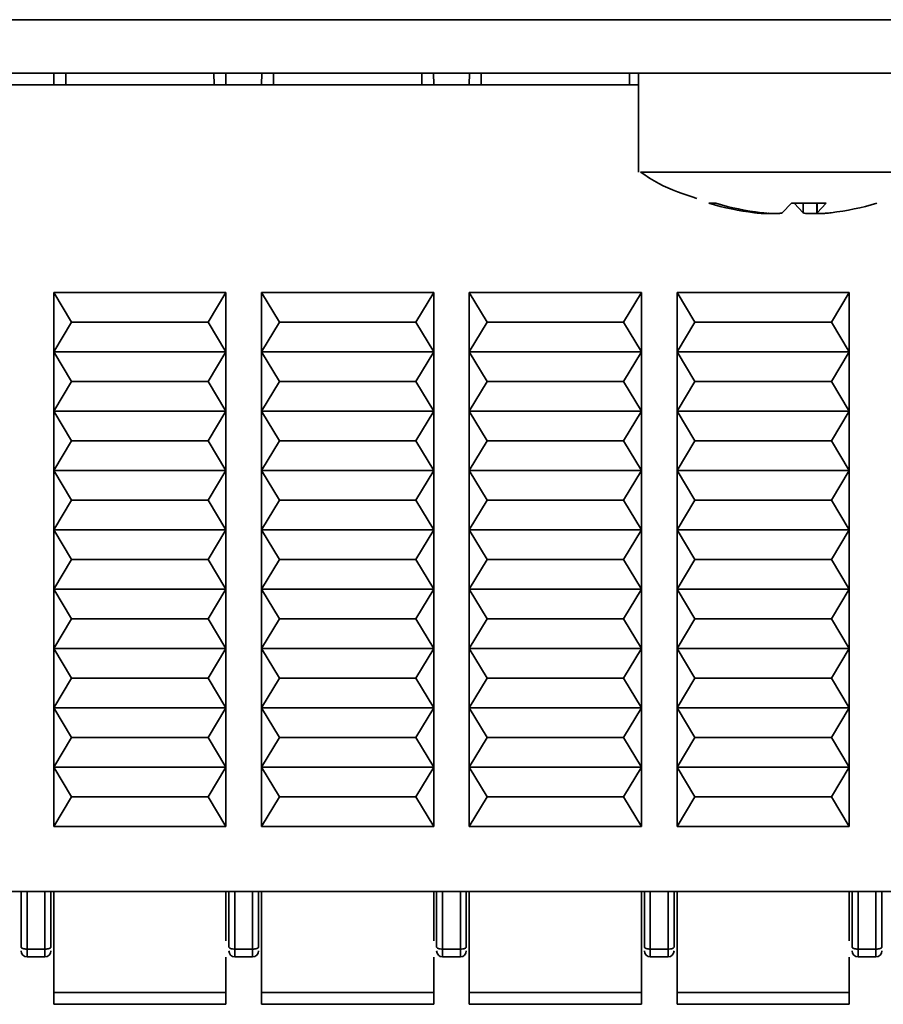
# Model space of a CAD drawing. Header units: millimetres. Extents: x 0 to 420, y 0 to 297.
# Tile 11 of 119: x 145.44 to 152.72, y 105.14 to 113.44. Entities that reach past the tile are written whole.
import ezdxf

# ---------------------------------------------------------------- set-up
doc = ezdxf.new("R2010")
doc.units = ezdxf.units.MM
doc.linetypes.add('CENTERX2', pattern=[20.32, 12.7, -2.54, 2.54, -2.54])

msp = doc.modelspace()

# ---------------------------------------------------------------- linework, layer by layer
at = {"color": 7, "linetype": 'Continuous', "lineweight": 35}
for p, q in [((92.3066, 113.4422), (206.9816, 113.4422)), ((206.9816, 112.9922), (92.3066, 112.9922)), ((145.7325, 112.9922), (145.7314, 112.8922)), ((147.1815, 112.8922), (147.1805, 112.9922)), ((147.4825, 112.9922), (147.4814, 112.8922)), ((148.9315, 112.8922), (148.9305, 112.9922)), ((149.2325, 112.9922), (149.2314, 112.8922)), ((150.6565, 112.9922), (150.6565, 112.1568)), ((136.8243, 112.8922), (150.6565, 112.8922)), ((150.6817, 112.1568), (150.6745, 112.1568)), ((151.3082, 111.8943), (151.2495, 111.8943)), ((151.8682, 111.8148), (151.9448, 111.8943)), ((152.239, 111.8943), (151.9448, 111.8943)), ((151.9448, 111.8943), (151.9683, 111.8943)), ((152.0449, 111.8148), (151.9683, 111.8943)), ((152.1595, 111.8943), (152.1595, 111.8117)), ((152.239, 111.8943), (152.1624, 111.8148)), ((145.8815, 110.8922), (145.7315, 111.1422)), ((145.7315, 111.1422), (147.1815, 111.1422)), ((145.7315, 110.6422), (145.7315, 111.1422)), ((147.1815, 111.1422), (147.0315, 110.8922)), ((147.1815, 111.1422), (147.1815, 110.6422)), ((147.6315, 110.8922), (147.4815, 111.1422)), ((147.4815, 111.1422), (148.9315, 111.1422)), ((147.4815, 110.6422), (147.4815, 111.1422)), ((148.9315, 111.1422), (148.7815, 110.8922)), ((148.9315, 111.1422), (148.9315, 110.6422)), ((149.2315, 110.6422), (149.2315, 111.1422)), ((149.3815, 110.8922), (149.2315, 111.1422)), ((149.2315, 111.1422), (150.6815, 111.1422)), ((150.6815, 111.1422), (150.5315, 110.8922)), ((150.6815, 111.1422), (150.6815, 110.6422)), ((150.9815, 110.6422), (150.9815, 111.1422)), ((151.1315, 110.8922), (150.9815, 111.1422)), ((150.9815, 111.1422), (152.4315, 111.1422)), ((152.4315, 111.1422), (152.2815, 110.8922)), ((152.4315, 111.1422), (152.4315, 110.6422)), ((145.7315, 110.6422), (145.8815, 110.8922)), ((147.0315, 110.8922), (145.8815, 110.8922)), ((147.0315, 110.8922), (147.1815, 110.6422)), ((147.4815, 110.6422), (147.6315, 110.8922)), ((148.7815, 110.8922), (147.6315, 110.8922)), ((148.7815, 110.8922), (148.9315, 110.6422)), ((149.2315, 110.6422), (149.3815, 110.8922)), ((150.5315, 110.8922), (149.3815, 110.8922)), ((150.5315, 110.8922), (150.6815, 110.6422)), ((150.9815, 110.6422), (151.1315, 110.8922)), ((152.2815, 110.8922), (151.1315, 110.8922)), ((152.2815, 110.8922), (152.4315, 110.6422)), ((145.7315, 110.1422), (145.7315, 110.6422)), ((145.8815, 110.3922), (145.7315, 110.6422)), ((147.1815, 110.6422), (145.7315, 110.6422)), ((147.1815, 110.6422), (147.0315, 110.3922)), ((147.1815, 110.6422), (147.1815, 110.1422)), ((148.9315, 110.6422), (147.4815, 110.6422)), ((147.6315, 110.3922), (147.4815, 110.6422)), ((147.4815, 110.1422), (147.4815, 110.6422)), ((148.9315, 110.6422), (148.7815, 110.3922)), ((148.9315, 110.6422), (148.9315, 110.1422)), ((149.2315, 110.6422), (150.6815, 110.6422)), ((149.2315, 110.1422), (149.2315, 110.6422)), ((149.3815, 110.3922), (149.2315, 110.6422)), ((150.6815, 110.6422), (150.5315, 110.3922)), ((150.6815, 110.6422), (150.6815, 110.1422)), ((150.9815, 110.6422), (152.4315, 110.6422)), ((151.1315, 110.3922), (150.9815, 110.6422)), ((150.9815, 110.1422), (150.9815, 110.6422)), ((152.4315, 110.6422), (152.2815, 110.3922)), ((152.4315, 110.6422), (152.4315, 110.1422)), ((145.7315, 110.1422), (145.8815, 110.3922)), ((147.0315, 110.3922), (145.8815, 110.3922)), ((147.0315, 110.3922), (147.1815, 110.1422)), ((147.4815, 110.1422), (147.6315, 110.3922)), ((148.7815, 110.3922), (147.6315, 110.3922)), ((148.7815, 110.3922), (148.9315, 110.1422)), ((149.2315, 110.1422), (149.3815, 110.3922)), ((149.3815, 110.3922), (150.5315, 110.3922)), ((150.5315, 110.3922), (150.6815, 110.1422)), ((150.9815, 110.1422), (151.1315, 110.3922)), ((151.1315, 110.3922), (152.2815, 110.3922)), ((152.2815, 110.3922), (152.4315, 110.1422)), ((145.7315, 109.6422), (145.7315, 110.1422)), ((145.8815, 109.8922), (145.7315, 110.1422)), ((147.1815, 110.1422), (145.7315, 110.1422)), ((147.1815, 110.1422), (147.0315, 109.8922)), ((147.1815, 110.1422), (147.1815, 109.6422)), ((147.4815, 109.6422), (147.4815, 110.1422)), ((147.6315, 109.8922), (147.4815, 110.1422)), ((148.9315, 110.1422), (147.4815, 110.1422)), ((148.9315, 110.1422), (148.7815, 109.8922)), ((148.9315, 110.1422), (148.9315, 109.6422)), ((149.2315, 109.6422), (149.2315, 110.1422)), ((149.3815, 109.8922), (149.2315, 110.1422)), ((149.2315, 110.1422), (150.6815, 110.1422)), ((150.6815, 110.1422), (150.5315, 109.8922)), ((150.6815, 110.1422), (150.6815, 109.6422)), ((151.1315, 109.8922), (150.9815, 110.1422)), ((150.9815, 110.1422), (152.4315, 110.1422)), ((150.9815, 109.6422), (150.9815, 110.1422)), ((152.4315, 110.1422), (152.2815, 109.8922)), ((152.4315, 110.1422), (152.4315, 109.6422)), ((145.7315, 109.6422), (145.8815, 109.8922)), ((147.0315, 109.8922), (145.8815, 109.8922)), ((147.0315, 109.8922), (147.1815, 109.6422)), ((147.4815, 109.6422), (147.6315, 109.8922)), ((148.7815, 109.8922), (147.6315, 109.8922)), ((148.7815, 109.8922), (148.9315, 109.6422)), ((149.2315, 109.6422), (149.3815, 109.8922)), ((150.5315, 109.8922), (149.3815, 109.8922)), ((150.5315, 109.8922), (150.6815, 109.6422)), ((150.9815, 109.6422), (151.1315, 109.8922)), ((151.1315, 109.8922), (152.2815, 109.8922)), ((152.2815, 109.8922), (152.4315, 109.6422)), ((145.7315, 109.1422), (145.7315, 109.6422)), ((145.8815, 109.3922), (145.7315, 109.6422)), ((147.1815, 109.6422), (145.7315, 109.6422)), ((147.1815, 109.6422), (147.0315, 109.3922)), ((147.1815, 109.6422), (147.1815, 109.1422)), ((147.4815, 109.1422), (147.4815, 109.6422)), ((147.6315, 109.3922), (147.4815, 109.6422)), ((148.9315, 109.6422), (147.4815, 109.6422)), ((148.9315, 109.6422), (148.7815, 109.3922)), ((148.9315, 109.6422), (148.9315, 109.1422)), ((149.2315, 109.1422), (149.2315, 109.6422)), ((149.3815, 109.3922), (149.2315, 109.6422)), ((150.6815, 109.6422), (149.2315, 109.6422)), ((150.6815, 109.6422), (150.5315, 109.3922)), ((150.6815, 109.6422), (150.6815, 109.1422)), ((151.1315, 109.3922), (150.9815, 109.6422)), ((150.9815, 109.6422), (152.4315, 109.6422)), ((150.9815, 109.1422), (150.9815, 109.6422)), ((152.4315, 109.6422), (152.2815, 109.3922)), ((152.4315, 109.6422), (152.4315, 109.1422)), ((145.7315, 109.1422), (145.8815, 109.3922)), ((147.0315, 109.3922), (145.8815, 109.3922)), ((147.0315, 109.3922), (147.1815, 109.1422)), ((147.4815, 109.1422), (147.6315, 109.3922)), ((148.7815, 109.3922), (147.6315, 109.3922)), ((148.7815, 109.3922), (148.9315, 109.1422)), ((149.2315, 109.1422), (149.3815, 109.3922)), ((150.5315, 109.3922), (149.3815, 109.3922)), ((150.5315, 109.3922), (150.6815, 109.1422)), ((150.9815, 109.1422), (151.1315, 109.3922)), ((152.2815, 109.3922), (151.1315, 109.3922)), ((152.2815, 109.3922), (152.4315, 109.1422)), ((145.8815, 108.8922), (145.7315, 109.1422)), ((147.1815, 109.1422), (145.7315, 109.1422)), ((145.7315, 108.6422), (145.7315, 109.1422)), ((147.1815, 109.1422), (147.0315, 108.8922)), ((147.1815, 109.1422), (147.1815, 108.6422)), ((147.6315, 108.8922), (147.4815, 109.1422)), ((148.9315, 109.1422), (147.4815, 109.1422)), ((147.4815, 108.6422), (147.4815, 109.1422)), ((148.9315, 109.1422), (148.7815, 108.8922)), ((148.9315, 109.1422), (148.9315, 108.6422)), ((149.3815, 108.8922), (149.2315, 109.1422)), ((150.6815, 109.1422), (149.2315, 109.1422)), ((149.2315, 108.6422), (149.2315, 109.1422)), ((150.6815, 109.1422), (150.5315, 108.8922)), ((150.6815, 109.1422), (150.6815, 108.6422)), ((151.1315, 108.8922), (150.9815, 109.1422)), ((152.4315, 109.1422), (150.9815, 109.1422)), ((150.9815, 108.6422), (150.9815, 109.1422)), ((152.4315, 109.1422), (152.2815, 108.8922)), ((152.4315, 109.1422), (152.4315, 108.6422)), ((145.7315, 108.6422), (145.8815, 108.8922)), ((147.0315, 108.8922), (145.8815, 108.8922)), ((147.0315, 108.8922), (147.1815, 108.6422)), ((147.4815, 108.6422), (147.6315, 108.8922)), ((148.7815, 108.8922), (147.6315, 108.8922)), ((148.7815, 108.8922), (148.9315, 108.6422)), ((149.2315, 108.6422), (149.3815, 108.8922)), ((150.5315, 108.8922), (149.3815, 108.8922)), ((150.5315, 108.8922), (150.6815, 108.6422)), ((150.9815, 108.6422), (151.1315, 108.8922)), ((152.2815, 108.8922), (151.1315, 108.8922)), ((152.2815, 108.8922), (152.4315, 108.6422)), ((145.8815, 108.3922), (145.7315, 108.6422)), ((147.1815, 108.6422), (145.7315, 108.6422)), ((145.7315, 108.1422), (145.7315, 108.6422)), ((147.1815, 108.6422), (147.0315, 108.3922)), ((147.1815, 108.6422), (147.1815, 108.1422)), ((147.6315, 108.3922), (147.4815, 108.6422)), ((148.9315, 108.6422), (147.4815, 108.6422)), ((147.4815, 108.1422), (147.4815, 108.6422)), ((148.9315, 108.6422), (148.7815, 108.3922)), ((148.9315, 108.6422), (148.9315, 108.1422)), ((149.2315, 108.1422), (149.2315, 108.6422)), ((149.3815, 108.3922), (149.2315, 108.6422)), ((150.6815, 108.6422), (149.2315, 108.6422)), ((150.6815, 108.6422), (150.5315, 108.3922)), ((150.6815, 108.6422), (150.6815, 108.1422)), ((150.9815, 108.1422), (150.9815, 108.6422)), ((151.1315, 108.3922), (150.9815, 108.6422)), ((152.4315, 108.6422), (150.9815, 108.6422)), ((152.4315, 108.6422), (152.2815, 108.3922)), ((152.4315, 108.6422), (152.4315, 108.1422)), ((145.7315, 108.1422), (145.8815, 108.3922)), ((147.0315, 108.3922), (145.8815, 108.3922)), ((147.0315, 108.3922), (147.1815, 108.1422)), ((147.4815, 108.1422), (147.6315, 108.3922)), ((148.7815, 108.3922), (147.6315, 108.3922)), ((148.7815, 108.3922), (148.9315, 108.1422)), ((149.2315, 108.1422), (149.3815, 108.3922)), ((150.5315, 108.3922), (149.3815, 108.3922)), ((150.5315, 108.3922), (150.6815, 108.1422)), ((150.9815, 108.1422), (151.1315, 108.3922)), ((152.2815, 108.3922), (151.1315, 108.3922)), ((152.2815, 108.3922), (152.4315, 108.1422)), ((145.7315, 107.6422), (145.7315, 108.1422)), ((145.8815, 107.8922), (145.7315, 108.1422)), ((147.1815, 108.1422), (145.7315, 108.1422)), ((147.1815, 108.1422), (147.0315, 107.8922)), ((147.1815, 108.1422), (147.1815, 107.6422)), ((147.6315, 107.8922), (147.4815, 108.1422)), ((148.9315, 108.1422), (147.4815, 108.1422)), ((147.4815, 107.6422), (147.4815, 108.1422)), ((148.9315, 108.1422), (148.7815, 107.8922)), ((148.9315, 108.1422), (148.9315, 107.6422)), ((149.2315, 107.6422), (149.2315, 108.1422)), ((149.3815, 107.8922), (149.2315, 108.1422)), ((150.6815, 108.1422), (149.2315, 108.1422)), ((150.6815, 108.1422), (150.5315, 107.8922)), ((150.6815, 108.1422), (150.6815, 107.6422)), ((150.9815, 107.6422), (150.9815, 108.1422)), ((151.1315, 107.8922), (150.9815, 108.1422)), ((152.4315, 108.1422), (150.9815, 108.1422)), ((152.4315, 108.1422), (152.2815, 107.8922)), ((152.4315, 108.1422), (152.4315, 107.6422)), ((145.7315, 107.6422), (145.8815, 107.8922)), ((147.0315, 107.8922), (145.8815, 107.8922)), ((147.0315, 107.8922), (147.1815, 107.6422)), ((147.4815, 107.6422), (147.6315, 107.8922)), ((148.7815, 107.8922), (147.6315, 107.8922)), ((148.7815, 107.8922), (148.9315, 107.6422)), ((149.2315, 107.6422), (149.3815, 107.8922)), ((150.5315, 107.8922), (149.3815, 107.8922)), ((150.5315, 107.8922), (150.6815, 107.6422)), ((150.9815, 107.6422), (151.1315, 107.8922)), ((152.2815, 107.8922), (151.1315, 107.8922)), ((152.2815, 107.8922), (152.4315, 107.6422)), ((145.8815, 107.3922), (145.7315, 107.6422)), ((147.1815, 107.6422), (145.7315, 107.6422)), ((145.7315, 107.1422), (145.7315, 107.6422)), ((147.1815, 107.6422), (147.0315, 107.3922)), ((147.1815, 107.6422), (147.1815, 107.1422)), ((147.4815, 107.1422), (147.4815, 107.6422)), ((147.6315, 107.3922), (147.4815, 107.6422)), ((148.9315, 107.6422), (147.4815, 107.6422)), ((148.9315, 107.6422), (148.7815, 107.3922)), ((148.9315, 107.6422), (148.9315, 107.1422)), ((149.2315, 107.1422), (149.2315, 107.6422)), ((149.3815, 107.3922), (149.2315, 107.6422)), ((150.6815, 107.6422), (149.2315, 107.6422)), ((150.6815, 107.6422), (150.5315, 107.3922)), ((150.6815, 107.6422), (150.6815, 107.1422)), ((151.1315, 107.3922), (150.9815, 107.6422)), ((152.4315, 107.6422), (150.9815, 107.6422)), ((150.9815, 107.1422), (150.9815, 107.6422)), ((152.4315, 107.6422), (152.2815, 107.3922)), ((152.4315, 107.6422), (152.4315, 107.1422)), ((145.7315, 107.1422), (145.8815, 107.3922)), ((147.0315, 107.3922), (145.8815, 107.3922)), ((147.0315, 107.3922), (147.1815, 107.1422)), ((147.4815, 107.1422), (147.6315, 107.3922)), ((148.7815, 107.3922), (147.6315, 107.3922)), ((148.7815, 107.3922), (148.9315, 107.1422)), ((149.2315, 107.1422), (149.3815, 107.3922)), ((150.5315, 107.3922), (149.3815, 107.3922)), ((150.5315, 107.3922), (150.6815, 107.1422)), ((150.9815, 107.1422), (151.1315, 107.3922)), ((152.2815, 107.3922), (151.1315, 107.3922)), ((152.2815, 107.3922), (152.4315, 107.1422)), ((147.1815, 107.1422), (145.7315, 107.1422)), ((145.8815, 106.8922), (145.7315, 107.1422)), ((145.7315, 106.6422), (145.7315, 107.1422)), ((147.1815, 107.1422), (147.0315, 106.8922)), ((147.1815, 107.1422), (147.1815, 106.6422)), ((148.9315, 107.1422), (147.4815, 107.1422)), ((147.6315, 106.8922), (147.4815, 107.1422)), ((147.4815, 106.6422), (147.4815, 107.1422)), ((148.9315, 107.1422), (148.7815, 106.8922)), ((148.9315, 107.1422), (148.9315, 106.6422)), ((150.6815, 107.1422), (149.2315, 107.1422)), ((149.3815, 106.8922), (149.2315, 107.1422)), ((149.2315, 106.6422), (149.2315, 107.1422)), ((150.6815, 107.1422), (150.5315, 106.8922)), ((150.6815, 107.1422), (150.6815, 106.6422)), ((152.4315, 107.1422), (150.9815, 107.1422)), ((150.9815, 106.6422), (150.9815, 107.1422)), ((151.1315, 106.8922), (150.9815, 107.1422)), ((152.4315, 107.1422), (152.2815, 106.8922)), ((152.4315, 107.1422), (152.4315, 106.6422)), ((145.7315, 106.6422), (145.8815, 106.8922)), ((145.8815, 106.8922), (147.0315, 106.8922)), ((147.0315, 106.8922), (147.1815, 106.6422)), ((147.4815, 106.6422), (147.6315, 106.8922)), ((147.6315, 106.8922), (148.7815, 106.8922)), ((148.7815, 106.8922), (148.9315, 106.6422)), ((149.2315, 106.6422), (149.3815, 106.8922)), ((149.3815, 106.8922), (150.5315, 106.8922)), ((150.5315, 106.8922), (150.6815, 106.6422)), ((150.9815, 106.6422), (151.1315, 106.8922)), ((151.1315, 106.8922), (152.2815, 106.8922)), ((152.2815, 106.8922), (152.4315, 106.6422)), ((147.1815, 106.6422), (145.7315, 106.6422)), ((148.9315, 106.6422), (147.4815, 106.6422)), ((150.6815, 106.6422), (149.2315, 106.6422)), ((152.4315, 106.6422), (150.9815, 106.6422)), ((136.8243, 106.0922), (156.2815, 106.0922)), ((145.4565, 106.0922), (145.4565, 105.6251)), ((145.5065, 106.0922), (145.5065, 105.608)), ((145.6565, 106.0922), (145.6565, 105.608)), ((145.7065, 105.6251), (145.7065, 106.0922)), ((145.7315, 106.0922), (145.7315, 105.2422)), ((147.1815, 105.6765), (147.1815, 106.0922)), ((147.2065, 106.0922), (147.2065, 105.6251)), ((147.2565, 106.0922), (147.2565, 105.608)), ((147.4065, 106.0922), (147.4065, 105.608)), ((147.4565, 105.6251), (147.4565, 106.0922)), ((147.4815, 105.2422), (147.4815, 106.0922)), ((148.9315, 105.6765), (148.9315, 106.0922)), ((148.9565, 106.0922), (148.9565, 105.6251)), ((149.0065, 106.0922), (149.0065, 105.608)), ((149.1565, 106.0922), (149.1565, 105.608)), ((149.2065, 105.6251), (149.2065, 106.0922)), ((149.2315, 106.0922), (149.2315, 105.2422)), ((150.6815, 105.2422), (150.6815, 106.0922)), ((150.7065, 106.0922), (150.7065, 105.6251)), ((150.7565, 106.0922), (150.7565, 105.608)), ((150.9065, 105.608), (150.9065, 106.0922)), ((150.9565, 105.6251), (150.9565, 106.0922)), ((150.9815, 105.2422), (150.9815, 106.0922)), ((152.4315, 105.6765), (152.4315, 106.0922)), ((152.4565, 106.0922), (152.4565, 105.6251)), ((152.5065, 106.0922), (152.5065, 105.608)), ((152.6565, 106.0922), (152.6565, 105.608)), ((152.7065, 105.6251), (152.7065, 106.0922)), ((145.5065, 105.608), (145.6565, 105.608)), ((145.5065, 105.608), (145.5065, 105.5422)), ((145.6565, 105.608), (145.6565, 105.5422)), ((147.2565, 105.608), (147.4065, 105.608)), ((147.2565, 105.5422), (147.2565, 105.608)), ((147.4065, 105.608), (147.4065, 105.5422)), ((149.0065, 105.608), (149.1565, 105.608)), ((149.0065, 105.608), (149.0065, 105.5422)), ((149.1565, 105.608), (149.1565, 105.5422)), ((150.7565, 105.608), (150.9065, 105.608)), ((150.7565, 105.608), (150.7565, 105.5422)), ((150.9065, 105.5422), (150.9065, 105.608)), ((152.5065, 105.608), (152.6565, 105.608)), ((152.5065, 105.5422), (152.5065, 105.608)), ((152.6565, 105.608), (152.6565, 105.5422)), ((145.5065, 105.5422), (145.6565, 105.5422)), ((147.1815, 105.2422), (147.1815, 105.5409)), ((147.2565, 105.5422), (147.4065, 105.5422)), ((148.9315, 105.2422), (148.9315, 105.5409)), ((149.0065, 105.5422), (149.1565, 105.5422)), ((150.7565, 105.5422), (150.9065, 105.5422)), ((152.4315, 105.2422), (152.4315, 105.5409)), ((152.5065, 105.5422), (152.6565, 105.5422)), ((145.7315, 105.2422), (147.1815, 105.2422)), ((145.7315, 105.1422), (145.7315, 105.2422)), ((147.1815, 105.1422), (147.1815, 105.2422)), ((147.4815, 105.2422), (148.9315, 105.2422)), ((147.4815, 105.1422), (147.4815, 105.2422)), ((148.9315, 105.1422), (148.9315, 105.2422)), ((149.2315, 105.2422), (150.6815, 105.2422)), ((149.2315, 105.1422), (149.2315, 105.2422)), ((150.6815, 105.1422), (150.6815, 105.2422)), ((150.9815, 105.2422), (152.4315, 105.2422)), ((150.9815, 105.1422), (150.9815, 105.2422)), ((152.4315, 105.1422), (152.4315, 105.2422)), ((145.7315, 105.1422), (147.1815, 105.1422)), ((147.4815, 105.1422), (148.9315, 105.1422)), ((149.2315, 105.1422), (150.6815, 105.1422)), ((150.9815, 105.1422), (152.4315, 105.1422))]:
    msp.add_line(p, q, dxfattribs=at)
at = {"color": 7, "linetype": 'CENTERX2'}
msp.add_line((84.9315, 112.9922), (169.9315, 112.9922), dxfattribs=at)
at = {"color": 8, "linetype": 'Continuous', "lineweight": 35}
for p, q in [((145.8314, 112.8922), (145.8325, 112.9922)), ((147.0816, 112.8922), (147.0805, 112.9922)), ((147.5814, 112.8922), (147.5825, 112.9922)), ((148.8316, 112.8922), (148.8305, 112.9922)), ((149.3314, 112.8922), (149.3325, 112.9922)), ((150.5816, 112.8922), (150.5805, 112.9922)), ((152.0449, 111.8148), (152.0449, 111.8943)), ((152.1624, 111.8943), (152.1624, 111.8148)), ((151.633, 111.8148), (151.633, 111.8228))]:
    msp.add_line(p, q, dxfattribs=at)
at = {"color": 7, "linetype": 'Continuous', "lineweight": 35, "flags": 128}
for points in [[(145.4565, 105.6251), (145.4575, 105.6218), (145.4604, 105.6186), (145.465, 105.6156), (145.4712, 105.613), (145.4788, 105.6109), (145.4874, 105.6093), (145.4968, 105.6084), (145.5065, 105.608)], [(145.6565, 105.608), (145.6663, 105.6084), (145.6757, 105.6093), (145.6843, 105.6109), (145.6919, 105.613), (145.6981, 105.6156), (145.7027, 105.6186), (145.7056, 105.6218), (145.7065, 105.6251)], [(147.2065, 105.6251), (147.2075, 105.6218), (147.2104, 105.6186), (147.215, 105.6156), (147.2212, 105.613), (147.2288, 105.6109), (147.2374, 105.6093), (147.2468, 105.6084), (147.2565, 105.608)], [(147.4065, 105.608), (147.4163, 105.6084), (147.4257, 105.6093), (147.4343, 105.6109), (147.4419, 105.613), (147.4481, 105.6156), (147.4527, 105.6186), (147.4556, 105.6218), (147.4565, 105.6251)], [(148.9565, 105.6251), (148.9575, 105.6218), (148.9604, 105.6186), (148.965, 105.6156), (148.9712, 105.613), (148.9788, 105.6109), (148.9874, 105.6093), (148.9968, 105.6084), (149.0065, 105.608)], [(149.1565, 105.608), (149.1663, 105.6084), (149.1757, 105.6093), (149.1843, 105.6109), (149.1919, 105.613), (149.1981, 105.6156), (149.2027, 105.6186), (149.2056, 105.6218), (149.2065, 105.6251)], [(150.7065, 105.6251), (150.7075, 105.6218), (150.7104, 105.6186), (150.715, 105.6156), (150.7212, 105.613), (150.7288, 105.6109), (150.7374, 105.6093), (150.7468, 105.6084), (150.7565, 105.608)], [(150.9065, 105.608), (150.9163, 105.6084), (150.9257, 105.6093), (150.9343, 105.6109), (150.9419, 105.613), (150.9481, 105.6156), (150.9527, 105.6186), (150.9556, 105.6218), (150.9565, 105.6251)], [(152.4565, 105.6251), (152.4575, 105.6218), (152.4604, 105.6186), (152.465, 105.6156), (152.4712, 105.613), (152.4788, 105.6109), (152.4874, 105.6093), (152.4968, 105.6084), (152.5065, 105.608)], [(152.6565, 105.608), (152.6663, 105.6084), (152.6757, 105.6093), (152.6843, 105.6109), (152.6919, 105.613), (152.6981, 105.6156), (152.7027, 105.6186), (152.7056, 105.6218), (152.7065, 105.6251)]]:
    msp.add_lwpolyline(points, dxfattribs=at)
at = {"color": 7, "linetype": 'Continuous', "lineweight": 35}
for centre, radius, start, end in [((151.9279, 114.2024), 2.4058, 253.62004, 262.95764), ((151.9867, 114.2024), 2.4058, 253.62004, 262.95764), ((151.9852, 114.2023), 2.4056, 277.04214, 286.38041), ((145.5065, 105.5922), 0.05, 180, 270), ((145.6565, 105.5922), 0.05, 270, 360), ((147.2565, 105.5922), 0.05, 180, 270), ((147.4065, 105.5922), 0.05, 270, 360), ((149.0065, 105.5922), 0.05, 180, 270), ((149.1565, 105.5922), 0.05, 270, 360), ((150.7565, 105.5922), 0.05, 180, 270), ((150.9065, 105.5922), 0.05, 270, 360), ((152.5065, 105.5922), 0.05, 180, 270), ((152.6565, 105.5922), 0.05, 270, 360)]:
    msp.add_arc(centre, radius, start, end, dxfattribs=at)
for points, knots in [([(150.6747, 112.1571), (150.7248, 112.1236), (150.8709, 112.026), (151.0387, 111.9711), (151.1489, 111.935)], [0, 0, 0, 0, 0.3428456, 1, 1, 1, 1]), ([(153.2496, 112.1568), (153.2519, 112.1568), (153.2757, 112.1568), (153.1812, 112.1568), (152.9641, 112.1568), (152.6184, 112.1568), (152.2021, 112.1568), (151.7573, 112.1568), (151.3345, 112.1568), (150.984, 112.1568), (150.7661, 112.1568), (150.7052, 112.1568), (150.6817, 112.1568)], [0, 0, 0, 0, 0.012101, 0.126628, 0.241155, 0.355683, 0.47021, 0.584737, 0.699264, 0.813792, 0.928319, 1, 1, 1, 1]), ([(151.633, 111.8148), (151.649, 111.813), (151.6812, 111.8094), (151.7203, 111.807), (151.7454, 111.8076), (151.7549, 111.8095), (151.7532, 111.8115), (151.7531, 111.8117)], [0, 0, 0, 0, 0.244326, 0.488736, 0.731224, 0.972872, 1, 1, 1, 1]), ([(151.8682, 111.8148), (151.8633, 111.813), (151.8536, 111.8094), (151.8198, 111.807), (151.7764, 111.8075), (151.7314, 111.8103), (151.7034, 111.8135), (151.6917, 111.8148)], [0, 0, 0, 0, 0.2135, 0.427064, 0.638957, 0.850126, 1, 1, 1, 1]), ([(152.0449, 111.8148), (152.0498, 111.813), (152.0595, 111.8093), (152.0934, 111.8071), (152.1301, 111.8072), (152.1558, 111.809), (152.1649, 111.8097)], [0, 0, 0, 0, 0.282172, 0.56443, 0.844478, 1, 1, 1, 1]), ([(152.2801, 111.8148), (152.264, 111.813), (152.2319, 111.8094), (152.193, 111.807), (152.1671, 111.8075), (152.1573, 111.8103), (152.1609, 111.8135), (152.1624, 111.8148)], [0, 0, 0, 0, 0.213496, 0.427066, 0.638956, 0.850114, 1, 1, 1, 1])]:
    msp.add_open_spline(points, degree=3, knots=knots, dxfattribs=at)

doc.saveas('drawing.dxf')
